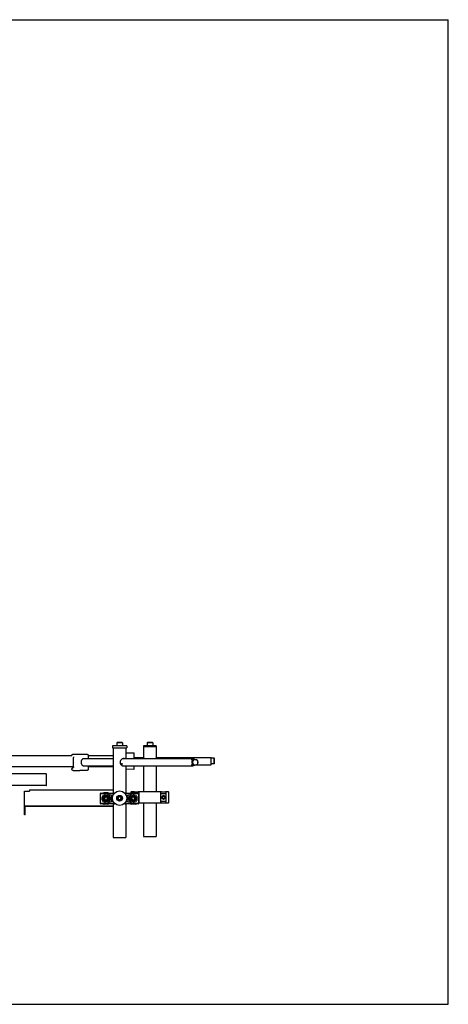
# Model space of a CAD drawing. Header units: inches. Extents: x 0 to 88, y 0 to 68.
# Tile 19 of 19: x 58.4 to 88, y 0 to 68. Entities that reach past the tile are written whole.
import ezdxf

# ---------------------------------------------------------------- set-up
doc = ezdxf.new("R2010")
doc.units = ezdxf.units.IN
doc.header["$LTSCALE"] = 4.84
doc.header["$MEASUREMENT"] = 0
doc.layers.get('0').update_dxf_attribs({"linetype": 'CONTINUOUS'})
for name, color, linetype in [('206380_1_BL16', 7, 'CONTINUOUS'), ('206380_1_BL27', 7, 'CONTINUOUS'), ('206381_206381_1_BL44', 7, 'CONTINUOUS'), ('206382_HEX_1_BL56', 7, 'CONTINUOUS'), ('206383_X26128_1_BL14', 7, 'CONTINUOUS'), ('206383_X26128_1_BL24', 7, 'CONTINUOUS'), ('206385_0_875OD_1_BL13', 7, 'CONTINUOUS'), ('206385_0_875OD_1_BL21', 7, 'CONTINUOUS'), ('206386_1_BL51', 7, 'CONTINUOUS'), ('206397_206397_1_BL23', 7, 'CONTINUOUS'), ('206685_1_BL18', 7, 'CONTINUOUS'), ('206685_1_BL30', 7, 'CONTINUOUS'), ('206685_1_BL52', 7, 'CONTINUOUS'), ('206685_1_BL54', 7, 'CONTINUOUS'), ('207125_WW_207125_06_1_BL0', 7, 'CONTINUOUS'), ('207138_WW_6_1_BL2', 7, 'CONTINUOUS'), ('234006_1_BL1', 7, 'CONTINUOUS'), ('234013M_1_BL39', 7, 'CONTINUOUS'), ('807_2859_91760A321_1_BL25', 7, 'CONTINUOUS'), ('807_2859_91760A321_1_BL48', 7, 'CONTINUOUS'), ('807_2859_91760A321_1_BL53', 7, 'CONTINUOUS'), ('911_709_91090A107_1_BL12', 7, 'CONTINUOUS'), ('911_710_911_710_1_BL29', 7, 'CONTINUOUS'), ('911_710_911_710_1_BL42', 7, 'CONTINUOUS'), ('9206XXM_920614M_1_BL10', 7, 'CONTINUOUS'), ('9206XXM_920614M_1_BL33', 7, 'CONTINUOUS'), ('9206XXM_920614M_1_BL36', 7, 'CONTINUOUS'), ('9206XXM_9206150M_1_BL45', 7, 'CONTINUOUS')]:
    doc.layers.add(name, color=color, linetype=linetype)

# ---------------------------------------------------------------- blocks, each defined once
blk = doc.blocks.new('207125_WW_207125_06_1_BL0', base_point=(41.12, 32.168))
at = {"layer": '207125_WW_207125_06_1_BL0', "color": 7, "linetype": 'CONTINUOUS'}
for p, q in [((58.723, 13.092), (58.723, 14.717)), ((58.723, 14.717), (59.083, 14.717)), ((59.083, 14.813), (59.083, 14.717)), ((59.083, 14.813), (64.862, 14.813)), ((58.771, 13.092), (58.771, 13.669)), ((64.862, 13.695), (58.819, 13.695)), ((58.819, 13.682), (64.862, 13.682)), ((58.771, 13.092), (58.723, 13.092))]:
    blk.add_line(p, q, dxfattribs=at)
for major_axis, start_param, end_param in [((0.096, 0), 7.853982, 9.424778), ((0.048, 0), 1.570796, 3.141593)]:
    blk.add_ellipse((58.819, 13.669), major_axis=major_axis, ratio=0.267949, start_param=start_param, end_param=end_param, dxfattribs=at)
blk = doc.blocks.new('234006_1_BL1', base_point=(39.11, 30.532))
at = {"layer": '234006_1_BL1', "color": 7, "linetype": 'CONTINUOUS'}
for p, q in [((60.223, 15.911), (55.498, 15.911)), ((60.253, 15.131), (60.253, 15.881)), ((60.223, 15.101), (55.498, 15.101))]:
    blk.add_line(p, q, dxfattribs=at)
for centre, start, end in [((60.223, 15.881), 0, 90), ((60.223, 15.131), 270, 360)]:
    blk.add_arc(centre, 0.03, start, end, dxfattribs=at)
blk = doc.blocks.new('207138_WW_6_1_BL2', base_point=(42.003, 33.877))
at = {"layer": '207138_WW_6_1_BL2', "color": 7, "linetype": 'CONTINUOUS'}
for p, q in [((55.498, 17.174), (62.005, 17.174)), ((63.132, 17.174), (64.862, 17.174)), ((55.498, 16.414), (62.116, 16.414)), ((63.132, 16.414), (64.862, 16.414))]:
    blk.add_line(p, q, dxfattribs=at)
blk = doc.blocks.new('9206XXM_920614M_1_BL10', base_point=(44.584, 35.574))
at = {"layer": '9206XXM_920614M_1_BL10', "color": 7, "linetype": 'CONTINUOUS'}
for p, q in [((67.217, 18.081), (67.197, 18.061)), ((67.591, 18.061), (67.197, 18.061)), ((67.197, 18.061), (67.197, 17.845)), ((67.571, 18.081), (67.217, 18.081)), ((67.571, 18.081), (67.591, 18.061)), ((67.591, 18.061), (67.591, 17.845))]:
    blk.add_line(p, q, dxfattribs=at)
blk = doc.blocks.new('911_709_91090A107_1_BL12', base_point=(44.584, 35.668))
at = {"layer": '911_709_91090A107_1_BL12', "color": 7, "linetype": 'CONTINUOUS'}
for p, q in [((67.832, 17.845), (66.957, 17.845)), ((66.957, 17.845), (66.957, 17.794)), ((66.957, 17.794), (67.832, 17.794)), ((67.832, 17.845), (67.832, 17.794))]:
    blk.add_line(p, q, dxfattribs=at)
blk = doc.blocks.new('206385_0_875OD_1_BL13', base_point=(44.584, 14.696))
at = {"layer": '206385_0_875OD_1_BL13', "color": 7, "linetype": 'CONTINUOUS'}
for p, q in [((67.832, 17.794), (66.957, 17.794)), ((66.957, 17.794), (66.957, 17.049)), ((67.832, 17.794), (67.832, 17.049)), ((66.957, 16.465), (66.957, 14.669)), ((67.832, 16.465), (67.832, 14.669)), ((66.957, 13.919), (66.957, 11.599)), ((67.832, 13.919), (67.832, 11.599)), ((66.957, 11.599), (67.832, 11.599))]:
    blk.add_line(p, q, dxfattribs=at)
for points, knots in [([(67, 16.965), (66.991, 16.986), (66.977, 17.014), (66.961, 17.041), (66.957, 17.049)], [0, 0, 0, 0, 0.724644, 1, 1, 1, 1]), ([(67.832, 17.049), (67.831, 17.047), (67.828, 17.043), (67.824, 17.035), (67.819, 17.025), (67.812, 17.013), (67.802, 16.993), (67.794, 16.977), (67.789, 16.965)], [0, 0, 0, 0, 0.070844, 0.157654, 0.275428, 0.421326, 0.59263, 1, 1, 1, 1])]:
    blk.add_open_spline(points, degree=3, knots=knots, dxfattribs=at)
blk = doc.blocks.new('206383_X26128_1_BL14', base_point=(43.824, 34.123))
at = {"layer": '206383_X26128_1_BL14', "color": 7, "linetype": 'CONTINUOUS'}
for p, q in [((65.737, 17.357), (66.279, 17.361)), ((66.309, 16.965), (66.309, 17.331)), ((66.309, 16.256), (66.309, 16.465)), ((66.279, 16.226), (65.737, 16.231))]:
    blk.add_line(p, q, dxfattribs=at)
for centre, start, end in [((66.279, 17.331), 0, 90.5), ((66.279, 16.256), 269.5, 360)]:
    blk.add_arc(centre, 0.03, start, end, dxfattribs=at)
blk = doc.blocks.new('206380_1_BL16', base_point=(44.747, 34.17))
at = {"layer": '206380_1_BL16', "color": 7, "linetype": 'CONTINUOUS'}
for p, q in [((66.079, 14.644), (66.079, 14.596)), ((66.289, 14.669), (66.104, 14.669)), ((68.164, 14.669), (66.625, 14.669)), ((68.684, 14.669), (68.5, 14.669)), ((68.709, 13.944), (68.709, 14.644)), ((66.625, 13.919), (68.164, 13.919)), ((68.5, 13.919), (68.684, 13.919))]:
    blk.add_line(p, q, dxfattribs=at)
for centre, major_axis, start_param, end_param in [((66.104, 14.644), (0.0177, -0.0177), 2.356233, 3.926953), ((68.684, 14.644), (0.0177, 0.0177), -0.78536, 0.78536), ((68.684, 13.944), (-0.0177, 0.0177), 2.356233, 3.926953)]:
    blk.add_ellipse(centre, major_axis=major_axis, ratio=0.999924, start_param=start_param, end_param=end_param, dxfattribs=at)
blk = doc.blocks.new('206685_1_BL18', base_point=(45.04, 33.134))
at = {"layer": '206685_1_BL18', "color": 7, "linetype": 'CONTINUOUS'}
for p, q in [((66.264, 14.621), (66.264, 14.601)), ((66.323, 14.68), (66.591, 14.68)), ((66.614, 14.562), (66.65, 14.562)), ((66.65, 13.967), (66.65, 14.621)), ((66.614, 14.026), (66.65, 14.026))]:
    blk.add_line(p, q, dxfattribs=at)
for centre, start, end in [((66.323, 14.621), 90, 180), ((66.591, 14.621), 0, 90), ((66.591, 13.967), 293.57959, 360)]:
    blk.add_arc(centre, 0.0591, start, end, dxfattribs=at)
blk = doc.blocks.new('206385_0_875OD_1_BL21', base_point=(48.226, 14.617))
at = {"layer": '206385_0_875OD_1_BL21', "color": 7, "linetype": 'CONTINUOUS'}
for p, q in [((64.862, 17.715), (64.862, 14.574)), ((65.737, 17.715), (65.737, 16.965)), ((65.737, 16.465), (65.737, 14.574)), ((64.862, 13.993), (64.862, 13.964)), ((64.862, 13.855), (64.862, 11.52)), ((65.737, 13.993), (65.737, 13.964)), ((65.737, 13.855), (65.737, 11.52)), ((64.862, 11.52), (65.737, 11.52))]:
    blk.add_line(p, q, dxfattribs=at)
for centre, radius, start, end in [((65.549, 16.853), 0.116, 73.58783, 77.99176), ((65.549, 16.575), 0.115, 281.99706, 286.43276)]:
    blk.add_arc(centre, radius, start, end, dxfattribs=at)
for points, knots in [([(65.58, 16.97), (65.567, 16.97), (65.546, 16.967), (65.518, 16.959), (65.497, 16.95), (65.476, 16.939), (65.448, 16.922), (65.416, 16.896), (65.382, 16.858), (65.355, 16.814), (65.337, 16.766), (65.332, 16.732), (65.332, 16.715)], [0, 0, 0, 0, 0.106236, 0.163179, 0.2223, 0.283261, 0.345711, 0.473699, 0.604216, 0.735883, 0.867929, 1, 1, 1, 1]), ([(65.332, 16.715), (65.332, 16.706), (65.334, 16.689), (65.34, 16.656), (65.355, 16.615), (65.382, 16.572), (65.416, 16.534), (65.454, 16.503), (65.489, 16.483), (65.518, 16.471), (65.546, 16.463), (65.567, 16.46), (65.58, 16.46)], [0, 0, 0, 0, 0.066104, 0.132269, 0.264276, 0.395917, 0.526415, 0.654388, 0.777692, 0.836807, 0.893754, 1, 1, 1, 1]), ([(65.617, 16.965), (65.614, 16.966), (65.602, 16.969), (65.59, 16.97), (65.58, 16.97)], [0, 0, 0, 0, 0.242485, 1, 1, 1, 1]), ([(65.58, 16.46), (65.584, 16.46), (65.596, 16.46), (65.608, 16.462), (65.617, 16.465)], [0, 0, 0, 0, 0.258463, 1, 1, 1, 1])]:
    blk.add_open_spline(points, degree=3, knots=knots, dxfattribs=at)
blk = doc.blocks.new('206397_206397_1_BL23', base_point=(44.746, 32.252))
at = {"layer": '206397_206397_1_BL23', "color": 7, "linetype": 'CONTINUOUS'}
blk.add_open_spline([(62.116, 16.391), (62.113, 16.39), (62.106, 16.388), (62.097, 16.382), (62.089, 16.376), (62.079, 16.366), (62.069, 16.351), (62.064, 16.338), (62.062, 16.331)], degree=3, knots=[0, 0, 0, 0, 0.123915, 0.247766, 0.371641, 0.495795, 0.745673, 1, 1, 1, 1], dxfattribs=at)
blk = doc.blocks.new('206383_X26128_1_BL24', base_point=(45.235, 32.492))
at = {"layer": '206383_X26128_1_BL24', "color": 7, "linetype": 'CONTINUOUS'}
for p, q in [((62.091, 17.276), (62.544, 17.282)), ((62.116, 16.375), (62.116, 17.055)), ((62.545, 17.282), (63.039, 17.282)), ((63.132, 17.171), (63.132, 16.965)), ((62.025, 16.319), (62.106, 16.345)), ((63.132, 16.465), (63.132, 16.259)), ((62.005, 16.29), (62.005, 16.259)), ((62.091, 16.154), (62.544, 16.147)), ((63.039, 16.147), (62.545, 16.147))]:
    blk.add_line(p, q, dxfattribs=at)
for points in [[(62.106, 17.085), (62.106, 17.085), (62.106, 17.085), (62.107, 17.085), (62.107, 17.084)], [(62.107, 17.084), (62.108, 17.082), (62.109, 17.081), (62.111, 17.079), (62.112, 17.076), (62.113, 17.074), (62.114, 17.071), (62.115, 17.067), (62.115, 17.064), (62.116, 17.06), (62.116, 17.056), (62.116, 17.055)], [(62.116, 16.375), (62.116, 16.374), (62.116, 16.37), (62.115, 16.366), (62.115, 16.362), (62.114, 16.359), (62.113, 16.356), (62.112, 16.353), (62.111, 16.351), (62.109, 16.349), (62.108, 16.347), (62.107, 16.346), (62.107, 16.345), (62.106, 16.345)]]:
    blk.add_lwpolyline(points, dxfattribs=at)
for centre, radius, start, end in [((62.545, 17.204), 0.0778, 90.00001, 90.77788), ((62.035, 16.29), 0.03, 107.74025, 179.99621), ((62.545, 16.225), 0.0778, 269.22212, 269.99999)]:
    blk.add_arc(centre, radius, start, end, dxfattribs=at)
for points, knots in [([(62.005, 17.174), (62.005, 17.181), (62.006, 17.194), (62.01, 17.209), (62.015, 17.221), (62.02, 17.232), (62.029, 17.245), (62.042, 17.258), (62.057, 17.268), (62.071, 17.273), (62.082, 17.276), (62.088, 17.276), (62.091, 17.276)], [0, 0, 0, 0, 0.132351, 0.263255, 0.327931, 0.391954, 0.517763, 0.640862, 0.761746, 0.881142, 0.940601, 1, 1, 1, 1]), ([(63.039, 17.282), (63.043, 17.282), (63.049, 17.282), (63.061, 17.28), (63.077, 17.274), (63.093, 17.263), (63.107, 17.249), (63.116, 17.235), (63.122, 17.222), (63.127, 17.209), (63.131, 17.192), (63.132, 17.178), (63.132, 17.171)], [0, 0, 0, 0, 0.059133, 0.11833, 0.23726, 0.357848, 0.480891, 0.606892, 0.671087, 0.735969, 0.867322, 1, 1, 1, 1]), ([(62.091, 16.154), (62.088, 16.154), (62.082, 16.154), (62.07, 16.156), (62.056, 16.162), (62.041, 16.172), (62.028, 16.186), (62.02, 16.199), (62.014, 16.211), (62.009, 16.223), (62.006, 16.239), (62.005, 16.252), (62.005, 16.259)], [0, 0, 0, 0, 0.059326, 0.118714, 0.237994, 0.358827, 0.481963, 0.607887, 0.671983, 0.73673, 0.867733, 1, 1, 1, 1]), ([(63.132, 16.259), (63.132, 16.252), (63.131, 16.238), (63.127, 16.22), (63.122, 16.207), (63.116, 16.195), (63.107, 16.181), (63.093, 16.167), (63.077, 16.156), (63.061, 16.15), (63.049, 16.148), (63.043, 16.147), (63.039, 16.147)], [0, 0, 0, 0, 0.132681, 0.264036, 0.328918, 0.393113, 0.519112, 0.642152, 0.762738, 0.881667, 0.940866, 1, 1, 1, 1])]:
    blk.add_open_spline(points, degree=3, knots=knots, dxfattribs=at)
blk = doc.blocks.new('807_2859_91760A321_1_BL25', base_point=(46.814, 32.104))
at = {"layer": '807_2859_91760A321_1_BL25', "color": 7, "linetype": 'CONTINUOUS'}
for p, q in [((64.327, 14.323), (64.251, 14.239)), ((64.438, 14.299), (64.327, 14.323)), ((64.473, 14.191), (64.438, 14.299)), ((64.251, 14.239), (64.285, 14.131)), ((64.285, 14.131), (64.397, 14.107)), ((64.397, 14.107), (64.473, 14.191))]:
    blk.add_line(p, q, dxfattribs=at)
for radius in [0.197, 0.185, 0.114]:
    blk.add_circle((64.362, 14.215), radius, dxfattribs=at)
blk = doc.blocks.new('206380_1_BL27', base_point=(48.094, 33.083))
at = {"layer": '206380_1_BL27', "color": 7, "linetype": 'CONTINUOUS'}
for p, q in [((63.984, 13.865), (63.984, 14.565)), ((64.009, 14.59), (64.862, 14.59)), ((64.472, 14.451), (64.233, 14.451)), ((64.311, 14.484), (64.311, 14.556)), ((64.595, 14.458), (64.725, 14.458)), ((64.825, 14.464), (64.825, 14.464)), ((64.827, 14.464), (64.828, 14.464)), ((64.829, 14.575), (64.828, 14.575)), ((64.828, 14.464), (64.829, 14.464)), ((64.831, 14.575), (64.829, 14.575)), ((64.829, 14.464), (64.83, 14.464)), ((64.83, 14.464), (64.833, 14.465)), ((64.833, 14.575), (64.831, 14.575)), ((64.831, 14.451), (64.849, 14.451)), ((64.836, 14.575), (64.833, 14.575)), ((64.833, 14.465), (64.836, 14.465)), ((64.84, 14.575), (64.836, 14.575)), ((64.836, 14.465), (64.842, 14.465)), ((64.847, 14.575), (64.84, 14.575)), ((64.842, 14.465), (64.85, 14.465)), ((64.857, 14.574), (64.847, 14.575)), ((64.85, 14.465), (64.856, 14.465)), ((64.871, 14.574), (64.857, 14.574)), ((64.888, 14.574), (64.871, 14.574)), ((64.908, 14.574), (64.888, 14.574)), ((64.9, 14.568), (64.926, 14.568)), ((64.932, 14.573), (64.908, 14.574)), ((65.678, 14.574), (65.667, 14.573)), ((65.672, 14.568), (65.698, 14.568)), ((65.702, 14.574), (65.678, 14.574)), ((65.721, 14.574), (65.702, 14.574)), ((65.737, 14.574), (65.721, 14.574)), ((65.737, 14.59), (66.589, 14.59)), ((65.748, 14.575), (65.737, 14.574)), ((65.743, 14.465), (65.752, 14.465)), ((65.757, 14.575), (65.748, 14.575)), ((65.75, 14.451), (65.768, 14.451)), ((65.752, 14.465), (65.758, 14.465)), ((65.762, 14.575), (65.757, 14.575)), ((65.758, 14.465), (65.762, 14.465)), ((65.766, 14.575), (65.762, 14.575)), ((65.762, 14.465), (65.766, 14.465)), ((65.768, 14.575), (65.766, 14.575)), ((65.766, 14.465), (65.768, 14.464)), ((65.77, 14.575), (65.768, 14.575)), ((65.768, 14.464), (65.769, 14.464)), ((65.769, 14.464), (65.771, 14.464)), ((65.771, 14.575), (65.77, 14.575)), ((65.772, 14.575), (65.771, 14.575)), ((65.774, 14.576), (65.774, 14.576)), ((65.874, 14.458), (66.004, 14.458)), ((66.365, 14.451), (66.126, 14.451)), ((66.287, 14.484), (66.287, 14.556)), ((66.614, 14.565), (66.614, 13.865)), ((64.862, 13.84), (64.009, 13.84)), ((64.233, 13.979), (64.472, 13.979)), ((64.311, 13.874), (64.311, 13.946)), ((64.725, 13.971), (64.595, 13.971)), ((64.825, 13.854), (64.825, 13.854)), ((64.827, 13.854), (64.828, 13.854)), ((64.829, 13.965), (64.828, 13.965)), ((64.828, 13.854), (64.829, 13.854)), ((64.831, 13.965), (64.829, 13.965)), ((64.829, 13.854), (64.83, 13.854)), ((64.83, 13.854), (64.833, 13.855)), ((64.862, 13.979), (64.831, 13.979)), ((64.834, 13.965), (64.831, 13.965)), ((64.833, 13.855), (64.836, 13.855)), ((64.838, 13.965), (64.834, 13.965)), ((64.836, 13.855), (64.842, 13.855)), ((64.843, 13.965), (64.838, 13.965)), ((64.842, 13.855), (64.85, 13.855)), ((64.852, 13.965), (64.843, 13.965)), ((64.85, 13.855), (64.861, 13.855)), ((64.866, 13.964), (64.852, 13.965)), ((64.861, 13.855), (64.877, 13.856)), ((64.879, 13.964), (64.866, 13.964)), ((64.877, 13.856), (64.897, 13.856)), ((64.897, 13.856), (64.92, 13.856)), ((64.966, 13.862), (64.9, 13.862)), ((64.92, 13.856), (64.948, 13.856)), ((64.948, 13.856), (64.972, 13.857)), ((65.626, 13.857), (65.653, 13.856)), ((65.698, 13.862), (65.632, 13.862)), ((65.653, 13.856), (65.679, 13.856)), ((65.679, 13.856), (65.701, 13.856)), ((65.701, 13.856), (65.719, 13.856)), ((65.719, 13.856), (65.735, 13.855)), ((65.735, 13.855), (65.748, 13.855)), ((65.768, 13.979), (65.737, 13.979)), ((65.748, 13.965), (65.737, 13.964)), ((66.589, 13.84), (65.737, 13.84)), ((65.757, 13.965), (65.748, 13.965)), ((65.748, 13.855), (65.757, 13.855)), ((65.762, 13.965), (65.757, 13.965)), ((65.757, 13.855), (65.762, 13.855)), ((65.766, 13.965), (65.762, 13.965)), ((65.762, 13.855), (65.766, 13.855)), ((65.768, 13.965), (65.766, 13.965)), ((65.766, 13.855), (65.768, 13.854)), ((65.77, 13.965), (65.768, 13.965)), ((65.768, 13.854), (65.769, 13.854)), ((65.769, 13.854), (65.771, 13.854)), ((65.771, 13.965), (65.77, 13.965)), ((65.772, 13.965), (65.771, 13.965)), ((65.774, 13.966), (65.774, 13.966)), ((66.004, 13.971), (65.874, 13.971)), ((66.126, 13.979), (66.365, 13.979)), ((66.287, 13.874), (66.287, 13.946))]:
    blk.add_line(p, q, dxfattribs=at)
for points in [[(64.828, 14.575), (64.827, 14.575), (64.826, 14.575), (64.826, 14.576), (64.826, 14.576), (64.825, 14.576), (64.825, 14.576), (64.825, 14.576)], [(64.825, 14.464), (64.825, 14.464), (64.825, 14.464), (64.825, 14.464), (64.826, 14.464), (64.826, 14.464), (64.827, 14.464)], [(65.771, 14.464), (65.772, 14.464), (65.772, 14.464), (65.773, 14.464), (65.773, 14.464), (65.773, 14.464), (65.773, 14.464), (65.773, 14.464)], [(65.774, 14.576), (65.773, 14.576), (65.773, 14.576), (65.773, 14.576), (65.773, 14.576), (65.772, 14.575), (65.772, 14.575)], [(64.828, 13.965), (64.827, 13.965), (64.826, 13.965), (64.826, 13.966), (64.826, 13.966), (64.825, 13.966), (64.825, 13.966), (64.825, 13.966)], [(64.825, 13.854), (64.825, 13.854), (64.825, 13.854), (64.825, 13.854), (64.826, 13.854), (64.826, 13.854), (64.827, 13.854)], [(65.737, 13.964), (65.721, 13.964), (65.72, 13.964)], [(65.771, 13.854), (65.772, 13.854), (65.772, 13.854), (65.773, 13.854), (65.773, 13.854), (65.773, 13.854), (65.773, 13.854), (65.773, 13.854)], [(65.774, 13.966), (65.773, 13.966), (65.773, 13.966), (65.773, 13.966), (65.773, 13.966), (65.772, 13.965), (65.772, 13.965)]]:
    blk.add_lwpolyline(points, dxfattribs=at)
for centre, radius, start, end in [((64.013, 14.561), 0.025, 134.99704, 179.99562), ((64.362, 14.215), 0.288, 133.59919, 226.40081), ((64.233, 14.35), 0.101, 90, 133.59919), ((64.336, 14.556), 0.025, 90.00175, 179.99594), ((64.336, 14.484), 0.025, 180.0041, 269.99829), ((64.602, -3.956), 18.414, 90.02234, 90.39335), ((64.479, 14.313), 0.135, 40.07164, 42.55621), ((64.362, 14.215), 0.288, 319.93261, 40.06738), ((64.362, 14.215), 0.294, 318.71259, 41.28741), ((66.237, 14.215), 0.294, 138.71259, 221.28741), ((66.237, 14.215), 0.288, 139.93261, 220.06738), ((65.977, -9.427), 23.885, 89.64914, 89.93517), ((66.12, 14.313), 0.135, 137.44382, 139.92839), ((66.262, 14.556), 0.025, 0.0041, 89.99829), ((66.262, 14.484), 0.025, 270.00175, 359.99594), ((66.365, 14.35), 0.101, 46.40081, 90), ((66.237, 14.215), 0.288, 313.59919, 46.40081), ((66.586, 14.561), 0.025, 0.00835, 89.99165), ((64.013, 13.868), 0.025, 180.00834, 269.99165), ((64.233, 14.08), 0.101, 226.40081, 270), ((64.336, 13.946), 0.025, 90.00175, 179.99594), ((64.336, 13.874), 0.025, 180.0041, 269.99829), ((64.622, 37.856), 23.885, 269.64914, 269.93517), ((64.479, 14.117), 0.135, 317.4438, 319.92838), ((65.997, 32.385), 18.414, 270.02234, 270.39335), ((66.12, 14.117), 0.135, 220.07164, 222.55619), ((66.262, 13.946), 0.025, 0.0041, 89.99829), ((66.262, 13.874), 0.025, 270.00175, 359.99594), ((66.365, 14.08), 0.101, 270, 313.59919), ((66.586, 13.868), 0.025, 314.99704, 359.99563)]:
    blk.add_arc(centre, radius, start, end, dxfattribs=at)
for centre, major_axis, start_param, end_param in [((64.009, 14.565), (0.0177, -0.0177), 2.356233, 3.926953), ((66.589, 14.565), (0.0177, 0.0177), -0.78536, 0.78536), ((64.009, 13.865), (0.0177, 0.0177), 2.356233, 3.926953), ((66.589, 13.865), (0.0177, -0.0177), -0.78536, 0.78536)]:
    blk.add_ellipse(centre, major_axis=major_axis, ratio=0.999924, start_param=start_param, end_param=end_param, dxfattribs=at)
for points, knots in [([(63.988, 14.561), (63.988, 14.561), (63.988, 14.561), (63.988, 14.561), (63.989, 14.561), (63.99, 14.561), (63.991, 14.561), (63.992, 14.561), (63.994, 14.561), (63.996, 14.56), (63.999, 14.56), (64.004, 14.56), (64.011, 14.56), (64.018, 14.56), (64.027, 14.559), (64.037, 14.559), (64.048, 14.559), (64.06, 14.559), (64.079, 14.559), (64.104, 14.558), (64.125, 14.558), (64.136, 14.558)], [0, 0, 0, 0, 0.000754, 0.001961, 0.005814, 0.011622, 0.019394, 0.029132, 0.040835, 0.054501, 0.070124, 0.107209, 0.152018, 0.20448, 0.264492, 0.331935, 0.406685, 0.488607, 0.577551, 0.775869, 1, 1, 1, 1]), ([(64.155, 14.583), (64.153, 14.583), (64.151, 14.583), (64.147, 14.581), (64.144, 14.579), (64.14, 14.574), (64.137, 14.567), (64.136, 14.561), (64.136, 14.558)], [0, 0, 0, 0, 0.108136, 0.219449, 0.335779, 0.458424, 0.721138, 1, 1, 1, 1]), ([(64.578, 14.404), (64.571, 14.412), (64.556, 14.425), (64.53, 14.439), (64.502, 14.449), (64.482, 14.451), (64.472, 14.451)], [0, 0, 0, 0, 0.250082, 0.500033, 0.750027, 1, 1, 1, 1]), ([(66.126, 14.451), (66.116, 14.451), (66.097, 14.449), (66.068, 14.439), (66.042, 14.425), (66.027, 14.412), (66.021, 14.404)], [0, 0, 0, 0, 0.249973, 0.499967, 0.749918, 1, 1, 1, 1]), ([(66.457, 14.576), (66.456, 14.578), (66.453, 14.581), (66.448, 14.583), (66.445, 14.583), (66.444, 14.583)], [0, 0, 0, 0, 0.519978, 0.763318, 1, 1, 1, 1]), ([(66.463, 14.558), (66.463, 14.561), (66.462, 14.567), (66.459, 14.573), (66.457, 14.576)], [0, 0, 0, 0, 0.514842, 1, 1, 1, 1]), ([(66.463, 14.558), (66.474, 14.558), (66.495, 14.558), (66.52, 14.559), (66.538, 14.559), (66.55, 14.559), (66.561, 14.559), (66.571, 14.559), (66.58, 14.56), (66.588, 14.56), (66.594, 14.56), (66.599, 14.56), (66.603, 14.56), (66.605, 14.561), (66.606, 14.561), (66.608, 14.561), (66.609, 14.561), (66.61, 14.561), (66.61, 14.561), (66.611, 14.561), (66.611, 14.561), (66.611, 14.561)], [0, 0, 0, 0, 0.224131, 0.422449, 0.511393, 0.593315, 0.668065, 0.735508, 0.79552, 0.847982, 0.892791, 0.929876, 0.945499, 0.959165, 0.970868, 0.980606, 0.988378, 0.994186, 0.998039, 0.999246, 1, 1, 1, 1]), ([(64.136, 13.872), (64.125, 13.872), (64.104, 13.871), (64.079, 13.871), (64.06, 13.871), (64.048, 13.871), (64.037, 13.87), (64.027, 13.87), (64.018, 13.87), (64.011, 13.87), (64.004, 13.87), (63.999, 13.869), (63.996, 13.869), (63.994, 13.869), (63.992, 13.869), (63.991, 13.869), (63.99, 13.869), (63.989, 13.869), (63.988, 13.869), (63.988, 13.869), (63.988, 13.868), (63.988, 13.868)], [0, 0, 0, 0, 0.224131, 0.422449, 0.511393, 0.593315, 0.668065, 0.735508, 0.79552, 0.847982, 0.892791, 0.929876, 0.945499, 0.959165, 0.970868, 0.980606, 0.988378, 0.994186, 0.998039, 0.999246, 1, 1, 1, 1]), ([(64.136, 13.872), (64.136, 13.869), (64.137, 13.862), (64.139, 13.857), (64.141, 13.854)], [0, 0, 0, 0, 0.514842, 1, 1, 1, 1]), ([(64.141, 13.854), (64.143, 13.852), (64.146, 13.849), (64.151, 13.847), (64.153, 13.847), (64.155, 13.847)], [0, 0, 0, 0, 0.519978, 0.763318, 1, 1, 1, 1]), ([(64.472, 13.979), (64.482, 13.979), (64.502, 13.981), (64.53, 13.99), (64.556, 14.005), (64.571, 14.018), (64.578, 14.025)], [0, 0, 0, 0, 0.249973, 0.499967, 0.749918, 1, 1, 1, 1]), ([(66.021, 14.025), (66.027, 14.018), (66.042, 14.005), (66.068, 13.99), (66.097, 13.981), (66.116, 13.979), (66.126, 13.979)], [0, 0, 0, 0, 0.250082, 0.500033, 0.750027, 1, 1, 1, 1]), ([(66.444, 13.847), (66.445, 13.847), (66.448, 13.847), (66.451, 13.849), (66.455, 13.851), (66.458, 13.855), (66.462, 13.862), (66.463, 13.869), (66.463, 13.872)], [0, 0, 0, 0, 0.108137, 0.219451, 0.335781, 0.458425, 0.721138, 1, 1, 1, 1]), ([(66.611, 13.868), (66.611, 13.868), (66.611, 13.869), (66.61, 13.869), (66.61, 13.869), (66.609, 13.869), (66.608, 13.869), (66.606, 13.869), (66.605, 13.869), (66.603, 13.869), (66.599, 13.869), (66.594, 13.87), (66.588, 13.87), (66.58, 13.87), (66.571, 13.87), (66.561, 13.87), (66.55, 13.871), (66.538, 13.871), (66.52, 13.871), (66.495, 13.871), (66.474, 13.872), (66.463, 13.872)], [0, 0, 0, 0, 0.000754, 0.001961, 0.005814, 0.011622, 0.019394, 0.029132, 0.040835, 0.054501, 0.070124, 0.107209, 0.152018, 0.20448, 0.264492, 0.331935, 0.406685, 0.488607, 0.577551, 0.775869, 1, 1, 1, 1])]:
    blk.add_open_spline(points, degree=3, knots=knots, dxfattribs=at)
blk = doc.blocks.new('911_710_911_710_1_BL29', base_point=(48.97, 32.623))
at = {"layer": '911_710_911_710_1_BL29', "color": 7, "linetype": 'CONTINUOUS'}
blk.add_circle((65.299, 14.235), 0.5, dxfattribs=at)
blk = doc.blocks.new('206685_1_BL30', base_point=(46.845, 32.047))
at = {"layer": '206685_1_BL30', "color": 7, "linetype": 'CONTINUOUS'}
for p, q in [((64.496, 14.601), (64.228, 14.601)), ((64.496, 13.829), (64.228, 13.829))]:
    blk.add_line(p, q, dxfattribs=at)
for centre, start, end in [((64.228, 14.542), 90, 125.1685), ((64.496, 14.542), 54.83147, 90), ((64.228, 13.888), 234.83147, 270), ((64.496, 13.888), 270, 305.1685)]:
    blk.add_arc(centre, 0.0591, start, end, dxfattribs=at)
blk = doc.blocks.new('9206XXM_920614M_1_BL33', base_point=(48.794, 32.623))
at = {"layer": '9206XXM_920614M_1_BL33', "color": 7, "linetype": 'CONTINUOUS'}
for p, q in [((65.212, 14.307), (65.193, 14.195)), ((65.318, 14.347), (65.212, 14.307)), ((65.406, 14.274), (65.318, 14.347)), ((65.193, 14.195), (65.28, 14.123)), ((65.28, 14.123), (65.387, 14.162)), ((65.387, 14.162), (65.406, 14.274))]:
    blk.add_line(p, q, dxfattribs=at)
for radius in [0.197, 0.177, 0.114]:
    blk.add_circle((65.299, 14.235), radius, dxfattribs=at)
blk = doc.blocks.new('9206XXM_920614M_1_BL36', base_point=(48.226, 34.526))
at = {"layer": '9206XXM_920614M_1_BL36', "color": 7, "linetype": 'CONTINUOUS'}
for p, q in [((65.122, 18.081), (65.102, 18.061)), ((65.102, 18.061), (65.102, 17.845)), ((65.496, 18.061), (65.102, 18.061)), ((65.476, 18.081), (65.122, 18.081)), ((65.476, 18.081), (65.496, 18.061)), ((65.496, 18.061), (65.496, 17.845))]:
    blk.add_line(p, q, dxfattribs=at)
blk = doc.blocks.new('234013M_1_BL39', base_point=(49.372, 36.436))
at = {"layer": '234013M_1_BL39', "color": 7, "linetype": 'CONTINUOUS'}
for p, q in [((62.832, 16.965), (64.862, 16.965)), ((62.832, 16.465), (64.862, 16.465)), ((65.541, 16.965), (70.364, 16.965)), ((65.541, 16.465), (70.364, 16.465)), ((70.24, 16.905), (70.63, 16.905)), ((70.63, 16.525), (70.24, 16.525))]:
    blk.add_line(p, q, dxfattribs=at)
for centre, radius, start, end in [((70.336, 16.768), 0.205, 41.7823, 48.91934), ((70.334, 16.664), 0.208, 311.12971, 318.16914), ((70.371, 16.715), 0.326, 0.00263, 4.74565), ((70.371, 16.715), 0.326, 355.25435, 359.99737)]:
    blk.add_arc(centre, radius, start, end, dxfattribs=at)
for points, knots in [([(62.832, 16.965), (62.819, 16.965), (62.794, 16.962), (62.757, 16.947), (62.724, 16.923), (62.695, 16.892), (62.671, 16.854), (62.647, 16.795), (62.64, 16.747), (62.64, 16.715)], [0, 0, 0, 0, 0.108421, 0.219634, 0.335832, 0.458243, 0.587045, 0.721442, 1, 1, 1, 1]), ([(62.64, 16.715), (62.64, 16.683), (62.647, 16.634), (62.671, 16.576), (62.695, 16.538), (62.724, 16.506), (62.757, 16.483), (62.794, 16.468), (62.819, 16.465), (62.832, 16.465)], [0, 0, 0, 0, 0.278558, 0.412955, 0.541757, 0.664168, 0.780366, 0.891579, 1, 1, 1, 1]), ([(70.24, 16.905), (70.248, 16.914), (70.266, 16.931), (70.297, 16.95), (70.33, 16.962), (70.353, 16.965), (70.364, 16.965)], [0, 0, 0, 0, 0.264662, 0.517656, 0.761324, 1, 1, 1, 1]), ([(70.364, 16.465), (70.353, 16.465), (70.33, 16.468), (70.297, 16.479), (70.266, 16.499), (70.248, 16.516), (70.24, 16.525)], [0, 0, 0, 0, 0.238676, 0.482344, 0.735338, 1, 1, 1, 1]), ([(70.314, 16.715), (70.314, 16.733), (70.316, 16.76), (70.323, 16.794), (70.333, 16.827), (70.35, 16.866), (70.37, 16.893), (70.381, 16.905)], [0, 0, 0, 0, 0.261224, 0.390427, 0.517783, 0.764944, 1, 1, 1, 1]), ([(70.381, 16.525), (70.37, 16.537), (70.35, 16.564), (70.333, 16.602), (70.323, 16.635), (70.316, 16.67), (70.314, 16.697), (70.314, 16.715)], [0, 0, 0, 0, 0.235056, 0.482217, 0.609573, 0.738776, 1, 1, 1, 1]), ([(70.358, 16.715), (70.358, 16.734), (70.361, 16.772), (70.378, 16.825), (70.405, 16.87), (70.429, 16.895), (70.442, 16.905)], [0, 0, 0, 0, 0.266137, 0.524931, 0.770527, 1, 1, 1, 1]), ([(70.442, 16.525), (70.429, 16.535), (70.405, 16.559), (70.378, 16.605), (70.361, 16.658), (70.358, 16.696), (70.358, 16.715)], [0, 0, 0, 0, 0.229473, 0.475069, 0.733863, 1, 1, 1, 1]), ([(70.364, 16.965), (70.374, 16.965), (70.393, 16.963), (70.421, 16.955), (70.447, 16.941), (70.463, 16.929), (70.471, 16.923)], [0, 0, 0, 0, 0.241679, 0.486886, 0.738827, 1, 1, 1, 1]), ([(70.471, 16.507), (70.463, 16.5), (70.447, 16.488), (70.421, 16.475), (70.393, 16.467), (70.374, 16.465), (70.364, 16.465)], [0, 0, 0, 0, 0.261173, 0.513114, 0.758322, 1, 1, 1, 1]), ([(70.608, 16.905), (70.61, 16.904), (70.616, 16.899), (70.622, 16.893), (70.627, 16.889)], [0, 0, 0, 0, 0.246417, 1, 1, 1, 1]), ([(70.627, 16.541), (70.625, 16.539), (70.619, 16.534), (70.613, 16.529), (70.608, 16.525)], [0, 0, 0, 0, 0.253732, 1, 1, 1, 1]), ([(70.627, 16.889), (70.637, 16.878), (70.656, 16.854), (70.677, 16.812), (70.69, 16.765), (70.693, 16.732), (70.693, 16.715)], [0, 0, 0, 0, 0.233583, 0.480282, 0.7374, 1, 1, 1, 1]), ([(70.693, 16.715), (70.693, 16.698), (70.69, 16.665), (70.677, 16.618), (70.656, 16.576), (70.637, 16.551), (70.627, 16.541)], [0, 0, 0, 0, 0.2626, 0.519718, 0.766417, 1, 1, 1, 1]), ([(70.63, 16.905), (70.649, 16.884), (70.68, 16.831), (70.693, 16.772), (70.695, 16.742)], [0, 0, 0, 0, 0.482516, 1, 1, 1, 1]), ([(70.695, 16.688), (70.693, 16.657), (70.68, 16.598), (70.649, 16.546), (70.63, 16.525)], [0, 0, 0, 0, 0.517484, 1, 1, 1, 1])]:
    blk.add_open_spline(points, degree=3, knots=knots, dxfattribs=at)
blk = doc.blocks.new('911_710_911_710_1_BL42', base_point=(48.226, 34.613))
at = {"layer": '911_710_911_710_1_BL42', "color": 7, "linetype": 'CONTINUOUS'}
for p, q in [((64.799, 17.845), (64.799, 17.715)), ((65.799, 17.845), (64.799, 17.845)), ((64.799, 17.715), (65.799, 17.715)), ((65.799, 17.845), (65.799, 17.715))]:
    blk.add_line(p, q, dxfattribs=at)
blk = doc.blocks.new('206381_206381_1_BL44', base_point=(48.226, 14.215))
at = {"layer": '206381_206381_1_BL44', "color": 7, "linetype": 'CONTINUOUS'}
for p, q in [((64.728, 14.417), (64.721, 14.013)), ((64.84, 14.432), (64.743, 14.432)), ((65.856, 14.432), (65.759, 14.432)), ((65.871, 14.417), (65.878, 14.013)), ((64.736, 13.998), (64.859, 13.998)), ((65.739, 13.998), (65.863, 13.998))]:
    blk.add_line(p, q, dxfattribs=at)
for centre, start, end in [((64.743, 14.417), 90, 179), ((65.856, 14.417), 1, 90), ((64.736, 14.013), 179, 270), ((65.863, 14.013), 270, 1)]:
    blk.add_arc(centre, 0.015, start, end, dxfattribs=at)
blk = doc.blocks.new('9206XXM_9206150M_1_BL45', base_point=(46.716, 37.082))
at = {"layer": '9206XXM_9206150M_1_BL45', "color": 7, "linetype": 'CONTINUOUS'}
for p, q in [((71.836, 16.991), (71.619, 16.991)), ((71.836, 16.597), (71.619, 16.597)), ((71.856, 16.971), (71.836, 16.991)), ((71.836, 16.597), (71.836, 16.991)), ((71.856, 16.617), (71.836, 16.597)), ((71.856, 16.617), (71.856, 16.971))]:
    blk.add_line(p, q, dxfattribs=at)
blk = doc.blocks.new('807_2859_91760A321_1_BL48', base_point=(45.896, 34.169))
at = {"layer": '807_2859_91760A321_1_BL48', "color": 7, "linetype": 'CONTINUOUS'}
blk.add_circle((68.332, 14.294), 0.0825, dxfattribs=at)
for centre, radius, start, end in [((68.332, 14.294), 0.118, 249.84944, 249.17001), ((68.333, 14.299), 0.0947, 165.27049, 190.67719), ((68.332, 14.294), 0.0925, 187.81396, 232.70107), ((68.328, 14.298), 0.12, 251.44057, 252.11024)]:
    blk.add_arc(centre, radius, start, end, dxfattribs=at)
for points, knots in [([(68.437, 14.26), (68.438, 14.267), (68.44, 14.277), (68.441, 14.29), (68.44, 14.303), (68.437, 14.32), (68.43, 14.336), (68.424, 14.347), (68.418, 14.355), (68.411, 14.363), (68.401, 14.372), (68.388, 14.382), (68.372, 14.389), (68.359, 14.393), (68.349, 14.394), (68.339, 14.395), (68.329, 14.395), (68.319, 14.394), (68.309, 14.391), (68.3, 14.388), (68.291, 14.384), (68.282, 14.379), (68.274, 14.373), (68.266, 14.366), (68.26, 14.359), (68.254, 14.35), (68.247, 14.339), (68.243, 14.329), (68.242, 14.323)], [0, 0, 0, 0, 0.062461, 0.093728, 0.124989, 0.187455, 0.249917, 0.281184, 0.312451, 0.343716, 0.374978, 0.437431, 0.499886, 0.531151, 0.562416, 0.59368, 0.624943, 0.656205, 0.687467, 0.718727, 0.749988, 0.781249, 0.812511, 0.843778, 0.875046, 0.906306, 0.93757, 1, 1, 1, 1]), ([(68.276, 14.22), (68.271, 14.221), (68.262, 14.223), (68.248, 14.228), (68.236, 14.235), (68.228, 14.241), (68.225, 14.244)], [0, 0, 0, 0, 0.248196, 0.497535, 0.748122, 1, 1, 1, 1]), ([(68.291, 14.183), (68.295, 14.182), (68.302, 14.18), (68.314, 14.178), (68.325, 14.177), (68.337, 14.178), (68.348, 14.179), (68.359, 14.182), (68.37, 14.186), (68.38, 14.19), (68.39, 14.196), (68.4, 14.203), (68.408, 14.211), (68.416, 14.219), (68.423, 14.229), (68.43, 14.242), (68.435, 14.253), (68.437, 14.26)], [0, 0, 0, 0, 0.062506, 0.125038, 0.187551, 0.25006, 0.312569, 0.375075, 0.437584, 0.500094, 0.5626, 0.625108, 0.687624, 0.750141, 0.812645, 0.875156, 1, 1, 1, 1])]:
    blk.add_open_spline(points, degree=3, knots=knots, dxfattribs=at)
blk = doc.blocks.new('206386_1_BL51', base_point=(46.571, 36.937))
at = {"layer": '206386_1_BL51', "color": 7, "linetype": 'CONTINUOUS'}
for p, q in [((66.309, 17.044), (66.96, 17.044)), ((67.829, 17.044), (71.619, 17.044)), ((71.619, 16.544), (71.619, 17.044)), ((70.645, 16.544), (71.619, 16.544))]:
    blk.add_line(p, q, dxfattribs=at)
blk = doc.blocks.new('206685_1_BL52', base_point=(45.977, 34.072))
at = {"layer": '206685_1_BL52', "color": 7, "linetype": 'CONTINUOUS'}
for p, q in [((68.139, 13.967), (68.139, 14.621)), ((68.139, 14.562), (68.525, 14.562)), ((68.198, 14.68), (68.466, 14.68)), ((68.525, 13.967), (68.525, 14.621)), ((68.139, 14.026), (68.525, 14.026)), ((68.198, 13.908), (68.466, 13.908))]:
    blk.add_line(p, q, dxfattribs=at)
for centre, start, end in [((68.198, 14.621), 90, 180), ((68.466, 14.621), 0, 90), ((68.198, 13.967), 180, 270), ((68.466, 13.967), 270, 360)]:
    blk.add_arc(centre, 0.0591, start, end, dxfattribs=at)
blk = doc.blocks.new('807_2859_91760A321_1_BL53', base_point=(47.751, 33.042))
at = {"layer": '807_2859_91760A321_1_BL53', "color": 7, "linetype": 'CONTINUOUS'}
for p, q in [((66.202, 14.323), (66.126, 14.239)), ((66.313, 14.299), (66.202, 14.323)), ((66.348, 14.191), (66.313, 14.299)), ((66.126, 14.239), (66.16, 14.131)), ((66.16, 14.131), (66.272, 14.107)), ((66.272, 14.107), (66.348, 14.191))]:
    blk.add_line(p, q, dxfattribs=at)
for radius in [0.197, 0.185, 0.114]:
    blk.add_circle((66.237, 14.215), radius, dxfattribs=at)
blk = doc.blocks.new('206685_1_BL54', base_point=(47.783, 32.985))
at = {"layer": '206685_1_BL54', "color": 7, "linetype": 'CONTINUOUS'}
for p, q in [((66.371, 14.601), (66.103, 14.601)), ((66.371, 13.829), (66.103, 13.829))]:
    blk.add_line(p, q, dxfattribs=at)
for centre, start, end in [((66.103, 14.542), 90, 125.1685), ((66.371, 14.542), 54.83147, 90), ((66.103, 13.888), 234.83147, 270), ((66.371, 13.888), 270, 305.1685)]:
    blk.add_arc(centre, 0.0591, start, end, dxfattribs=at)
blk = doc.blocks.new('206382_HEX_1_BL56', base_point=(65.432, 16.624))
at = {"layer": '206382_HEX_1_BL56', "color": 7, "linetype": 'CONTINUOUS'}
blk.add_lwpolyline([(65.525, 16.582), (65.517, 16.582), (65.503, 16.583), (65.488, 16.586), (65.473, 16.589), (65.457, 16.595), (65.44, 16.601), (65.423, 16.609), (65.405, 16.618), (65.387, 16.629), (65.369, 16.642), (65.351, 16.655), (65.339, 16.665)], dxfattribs=at)

msp = doc.modelspace()

# ---------------------------------------------------------------- linework, layer by layer
at = {"color": 7, "linetype": 'CONTINUOUS'}
for p, q in [((0, 68), (88, 68)), ((88, 0), (88, 68)), ((0, 0), (88, 0))]:
    msp.add_line(p, q, dxfattribs=at)

# ---------------------------------------------------------------- block references
at = {"layer": '206380_1_BL16'}
msp.add_blockref('206380_1_BL16', (44.747, 34.17), dxfattribs=at)
at = {"layer": '206380_1_BL27'}
msp.add_blockref('206380_1_BL27', (48.094, 33.083), dxfattribs=at)
at = {"layer": '206381_206381_1_BL44'}
msp.add_blockref('206381_206381_1_BL44', (48.226, 14.215), dxfattribs=at)
at = {"layer": '206382_HEX_1_BL56'}
msp.add_blockref('206382_HEX_1_BL56', (65.432, 16.624), dxfattribs=at)
at = {"layer": '206383_X26128_1_BL14'}
msp.add_blockref('206383_X26128_1_BL14', (43.824, 34.123), dxfattribs=at)
at = {"layer": '206383_X26128_1_BL24'}
msp.add_blockref('206383_X26128_1_BL24', (45.235, 32.492), dxfattribs=at)
at = {"layer": '206385_0_875OD_1_BL13'}
msp.add_blockref('206385_0_875OD_1_BL13', (44.584, 14.696), dxfattribs=at)
at = {"layer": '206385_0_875OD_1_BL21'}
msp.add_blockref('206385_0_875OD_1_BL21', (48.226, 14.617), dxfattribs=at)
at = {"layer": '206386_1_BL51'}
msp.add_blockref('206386_1_BL51', (46.571, 36.937), dxfattribs=at)
at = {"layer": '206397_206397_1_BL23'}
msp.add_blockref('206397_206397_1_BL23', (44.746, 32.252), dxfattribs=at)
at = {"layer": '206685_1_BL18'}
msp.add_blockref('206685_1_BL18', (45.04, 33.134), dxfattribs=at)
at = {"layer": '206685_1_BL30'}
msp.add_blockref('206685_1_BL30', (46.845, 32.047), dxfattribs=at)
at = {"layer": '206685_1_BL52'}
msp.add_blockref('206685_1_BL52', (45.977, 34.072), dxfattribs=at)
at = {"layer": '206685_1_BL54'}
msp.add_blockref('206685_1_BL54', (47.783, 32.985), dxfattribs=at)
at = {"layer": '207125_WW_207125_06_1_BL0'}
msp.add_blockref('207125_WW_207125_06_1_BL0', (41.12, 32.168), dxfattribs=at)
at = {"layer": '207138_WW_6_1_BL2'}
msp.add_blockref('207138_WW_6_1_BL2', (42.003, 33.877), dxfattribs=at)
at = {"layer": '234006_1_BL1'}
msp.add_blockref('234006_1_BL1', (39.11, 30.532), dxfattribs=at)
at = {"layer": '234013M_1_BL39'}
msp.add_blockref('234013M_1_BL39', (49.372, 36.436), dxfattribs=at)
at = {"layer": '807_2859_91760A321_1_BL25'}
msp.add_blockref('807_2859_91760A321_1_BL25', (46.814, 32.104), dxfattribs=at)
at = {"layer": '807_2859_91760A321_1_BL48'}
msp.add_blockref('807_2859_91760A321_1_BL48', (45.896, 34.169), dxfattribs=at)
at = {"layer": '807_2859_91760A321_1_BL53'}
msp.add_blockref('807_2859_91760A321_1_BL53', (47.751, 33.042), dxfattribs=at)
at = {"layer": '911_709_91090A107_1_BL12'}
msp.add_blockref('911_709_91090A107_1_BL12', (44.584, 35.668), dxfattribs=at)
at = {"layer": '911_710_911_710_1_BL29'}
msp.add_blockref('911_710_911_710_1_BL29', (48.97, 32.623), dxfattribs=at)
at = {"layer": '911_710_911_710_1_BL42'}
msp.add_blockref('911_710_911_710_1_BL42', (48.226, 34.613), dxfattribs=at)
at = {"layer": '9206XXM_920614M_1_BL10'}
msp.add_blockref('9206XXM_920614M_1_BL10', (44.584, 35.574), dxfattribs=at)
at = {"layer": '9206XXM_920614M_1_BL33'}
msp.add_blockref('9206XXM_920614M_1_BL33', (48.794, 32.623), dxfattribs=at)
at = {"layer": '9206XXM_920614M_1_BL36'}
msp.add_blockref('9206XXM_920614M_1_BL36', (48.226, 34.526), dxfattribs=at)
at = {"layer": '9206XXM_9206150M_1_BL45'}
msp.add_blockref('9206XXM_9206150M_1_BL45', (46.716, 37.082), dxfattribs=at)

doc.saveas('drawing.dxf')
